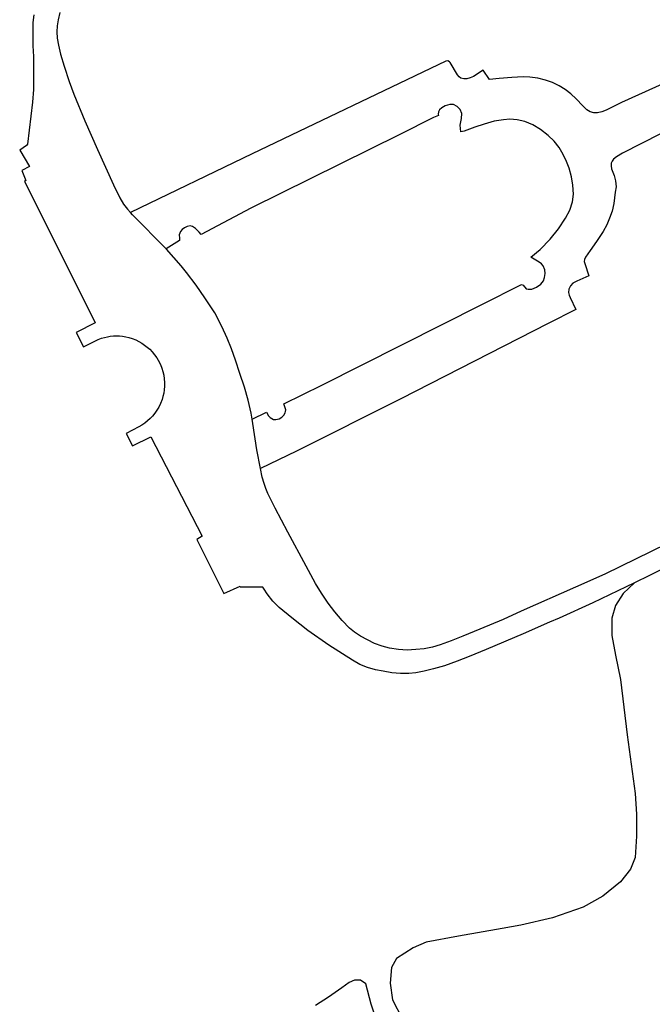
# Model space of a CAD drawing. Header units: metres. Extents: x 146197 to 147987, y 466000 to 467464.
# Tile 13 of 18: x 147612 to 147715, y 467160 to 467320. Entities that reach past the tile are written whole.
import ezdxf

# ---------------------------------------------------------------- set-up
doc = ezdxf.new("R2010")
doc.units = ezdxf.units.M
doc.header["$LTSCALE"] = 4
doc.layers.add('G_OTD', color=32, linetype='CONTINUOUS')
doc.layers.add('G_WGD', color=7, linetype='CONTINUOUS')

msp = doc.modelspace()

# ---------------------------------------------------------------- linework, layer by layer
at = {"layer": 'G_OTD', "linetype": 'Continuous', "transparency": 33554687}
for points in [[(147712.449, 467228.132), (147710.585, 467226.387), (147709.372, 467224.446), (147708.766, 467222.384), (147708.766, 467219.594), (147709.372, 467216.38), (147710.161, 467212.438), (147711.253, 467203.401), (147712.587, 467193.879), (147712.769, 467190.544), (147712.769, 467186.965), (147712.587, 467183.508), (147711.798, 467181.568), (147710.161, 467179.506), (147707.31, 467177.201), (147704.096, 467175.442), (147699.123, 467173.683), (147693.968, 467172.47), (147690.935, 467171.925), (147683.84, 467170.712), (147678.563, 467169.741), (147676.44, 467168.832), (147673.711, 467167.073), (147672.923, 467165.617), (147672.68, 467163.07), (147673.105, 467160.341), (147674.682, 467157.308)], [(147670.861, 467155.913), (147669.587, 467159.674), (147668.738, 467162.949), (147667.889, 467163.555), (147666.919, 467163.555), (147666.009, 467163.191), (147664.857, 467162.282), (147662.673, 467160.765), (147660.551, 467159.431)]]:
    msp.add_lwpolyline(points, dxfattribs=at)
at = {"layer": 'G_WGD', "linetype": 'Continuous', "transparency": 33554687}
for points in [[(147618.97, 467320.846), (147618.663, 467319.642), (147618.528, 467318.676), (147618.483, 467317.685), (147618.547, 467316.637), (147618.718, 467315.544), (147619.081, 467314.081), (147619.649, 467312.108), (147620.46, 467309.623), (147621.234, 467307.562), (147623.004, 467303.227), (147625.064, 467298.574), (147627.667, 467292.793), (147628.745, 467290.695), (147629.326, 467289.678), (147629.988, 467288.861), (147630.444, 467288.329)], [(147614.714, 467320.468), (147614.591, 467319.205), (147614.583, 467315.393), (147614.696, 467313.675), (147614.654, 467308.311), (147614.516, 467306.259), (147613.7, 467299.415), (147613.562, 467299.195), (147612.427, 467298.476)], [(147720.315, 467310.723), (147710.356, 467306.202), (147707.848, 467304.978), (147707.139, 467304.709), (147706.424, 467304.529), (147705.856, 467304.537), (147705.258, 467304.678), (147704.714, 467305.021), (147704.031, 467305.641), (147702.94, 467306.804), (147702.108, 467307.609), (147701.165, 467308.341), (147700.212, 467308.935), (147699.103, 467309.438), (147697.95, 467309.819), (147696.717, 467310.139), (147695.414, 467310.338), (147694.316, 467310.362), (147692.474, 467310.277), (147690.426, 467310.11), (147688.872, 467309.929), (147687.856, 467311.431), (147686.251, 467310.426), (147685.739, 467310.205), (147685.204, 467310.057), (147684.696, 467310.03), (147684.202, 467310.16), (147683.914, 467310.372), (147683.642, 467310.718), (147682.484, 467312.681), (147682.376, 467312.836), (147682.112, 467312.988), (147681.782, 467312.909), (147650.232, 467297.884), (147630.444, 467288.329)], [(147650.245, 467254.711), (147652.572, 467255.855), (147652.916, 467255.252), (147653.165, 467254.978), (147653.459, 467254.838), (147653.742, 467254.654), (147654.124, 467254.66), (147654.652, 467254.811), (147655.09, 467255.043), (147655.42, 467255.384), (147655.616, 467255.742), (147655.7, 467255.985), (147655.717, 467256.236), (147655.63, 467256.586), (147655.409, 467257.203), (147661.612, 467260.263), (147687.642, 467273.376), (147694.089, 467276.606), (147694.344, 467276.521), (147694.819, 467275.941), (147695.183, 467275.847), (147695.766, 467275.845), (147696.495, 467276.164), (147697.191, 467276.656), (147697.636, 467277.194), (147697.832, 467277.784), (147697.923, 467278.391), (147697.848, 467279.02), (147697.571, 467279.673), (147697.337, 467279.97), (147696.927, 467280.238), (147695.601, 467281.04), (147697.082, 467282.298), (147698.743, 467283.983), (147700.079, 467285.649), (147701.231, 467287.383), (147701.949, 467288.728), (147702.344, 467290.079), (147702.517, 467291.301), (147702.443, 467292.763), (147702.21, 467294.097), (147701.821, 467295.516), (147701.408, 467296.586), (147700.84, 467297.753), (147700.206, 467298.893), (147699.378, 467299.922), (147698.422, 467300.818), (147697.153, 467301.799), (147695.935, 467302.562), (147694.611, 467303.096), (147693.378, 467303.398), (147692.175, 467303.48), (147691.145, 467303.403), (147689.624, 467303.142), (147687.977, 467302.697), (147686.462, 467302.171), (147684.77, 467301.546), (147684.185, 467301.436), (147684.097, 467302.508), (147684.296, 467303.606), (147684.342, 467304.399), (147684.082, 467305.053), (147683.589, 467305.562), (147682.992, 467305.861), (147682.425, 467305.88), (147681.641, 467305.656), (147681.135, 467305.345), (147680.748, 467304.987), (147680.586, 467304.66), (147680.526, 467304.328), (147680.548, 467304.11), (147679.746, 467303.739), (147674.252, 467300.985), (147650.018, 467289.011), (147641.931, 467284.762), (147641.651, 467285.129), (147641.046, 467285.745), (147640.55, 467286.054), (147640.144, 467286.138), (147639.665, 467286.053), (147639.232, 467285.852), (147638.866, 467285.572), (147638.583, 467285.215), (147638.388, 467284.707), (147638.416, 467284.153), (147638.44, 467283.888), (147638.409, 467283.76), (147636.264, 467282.393)], [(147722.98, 467304.307), (147710.489, 467297.965), (147709.504, 467297.393), (147709.024, 467297.004), (147708.796, 467296.669), (147708.671, 467296.322), (147708.668, 467295.919), (147708.73, 467295.396), (147709.122, 467294.323), (147709.359, 467293.491), (147709.453, 467292.521), (147709.328, 467291.603), (147709.111, 467289.775), (147708.832, 467288.54), (147708.414, 467287.407), (147707.961, 467286.336), (147707.359, 467285.211), (147706.257, 467283.585), (147705.234, 467282.142), (147704.471, 467281.088), (147704.307, 467280.708), (147704.274, 467280.351), (147704.35, 467280.014), (147705.042, 467278.006), (147703.057, 467277.182), (147702.446, 467276.829), (147702.056, 467276.418), (147701.793, 467275.877), (147701.721, 467275.341), (147701.805, 467274.909), (147701.964, 467274.523), (147702.903, 467272.555), (147698.41, 467270.257), (147674.426, 467258.063), (147657.49, 467249.511), (147651.595, 467246.693)], [(147612.427, 467298.476), (147614.004, 467295.818), (147612.754, 467295.161), (147613.423, 467293.5), (147613.235, 467293.38), (147616.622, 467286.577), (147624.729, 467270.391), (147621.626, 467268.839), (147622.788, 467266.499), (147624.631, 467267.427), (147624.863, 467267.54), (147625.189, 467267.682), (147625.72, 467267.878), (147626.22, 467268.024), (147626.702, 467268.132), (147627.169, 467268.206), (147627.691, 467268.256), (147628.215, 467268.27), (147628.692, 467268.253), (147629.158, 467268.207), (147629.679, 467268.123), (147630.212, 467267.999), (147630.74, 467267.836), (147631.301, 467267.616), (147631.806, 467267.374), (147632.306, 467267.088), (147632.762, 467266.782), (147633.189, 467266.45), (147633.592, 467266.09), (147633.998, 467265.67), (147634.383, 467265.206), (147634.741, 467264.7), (147634.982, 467264.302), (147635.326, 467263.621), (147635.562, 467263.029), (147635.732, 467262.479), (147635.864, 467261.91), (147635.958, 467261.281), (147636, 467260.678), (147635.997, 467260.107), (147635.95, 467259.514), (147635.862, 467258.948), (147635.74, 467258.418), (147635.588, 467257.917), (147635.35, 467257.299), (147635.061, 467256.707), (147634.742, 467256.17), (147634.406, 467255.692), (147634.015, 467255.217), (147633.682, 467254.866), (147633.246, 467254.466), (147632.777, 467254.097), (147632.311, 467253.782), (147631.801, 467253.491), (147629.78, 467252.415), (147630.793, 467250.374), (147633.779, 467251.864), (147642.14, 467235.704), (147641.224, 467235.195), (147645.663, 467226.376), (147648.29, 467227.608), (147648.375, 467227.425)], [(147636.264, 467282.393), (147630.776, 467287.941), (147630.444, 467288.329)], [(147650.245, 467254.711), (147650.068, 467255.699), (147649.582, 467257.847), (147648.998, 467259.918), (147648.248, 467262.129), (147647.523, 467264.321), (147646.866, 467266.183), (147646.189, 467267.873), (147645.334, 467269.803), (147644.172, 467271.991), (147642.576, 467274.447), (147641.118, 467276.498), (147639.546, 467278.596), (147638.679, 467279.675), (147636.301, 467282.355), (147636.264, 467282.393)], [(147651.595, 467246.693), (147651.587, 467246.732), (147651.012, 467249.77), (147650.372, 467254.001), (147650.245, 467254.711)], [(147740.32, 467245.497), (147707.607, 467229.546), (147702.834, 467227.404), (147694.018, 467223.536), (147691.086, 467222.194), (147688.861, 467221.241), (147686.397, 467220.207), (147684.53, 467219.457), (147682.615, 467218.714), (147680.829, 467218.037), (147679.605, 467217.683), (147678.249, 467217.424), (147676.884, 467217.275), (147675.473, 467217.186), (147674.053, 467217.281), (147672.601, 467217.515), (147671.394, 467217.836), (147670.168, 467218.283), (147669.035, 467218.876), (147667.904, 467219.489), (147666.891, 467220.139), (147666.08, 467220.773), (147664.876, 467222.02), (147663.676, 467223.439), (147662.609, 467224.823), (147661.506, 467226.425), (147660.536, 467228.026), (147659.028, 467230.821), (147656.056, 467236.379), (147654.002, 467240.293), (147653.229, 467241.763), (147652.81, 467242.668), (147652.49, 467243.44), (147652.217, 467244.267), (147651.883, 467245.289), (147651.595, 467246.693)], [(147739.661, 467241.581), (147714.899, 467229.312), (147712.449, 467228.132)], [(147712.449, 467228.132), (147705.685, 467224.874), (147700.182, 467222.401), (147698.611, 467221.717), (147694.34, 467219.857), (147688.314, 467217.283), (147685.56, 467216.159), (147683.591, 467215.397), (147681.566, 467214.663), (147679.77, 467214.144), (147678.233, 467213.763), (147676.905, 467213.5), (147675.745, 467213.379), (147674.389, 467213.399), (147672.951, 467213.512), (147671.549, 467213.749), (147670.313, 467214.007), (147669.006, 467214.382), (147667.792, 467214.848), (147666.561, 467215.547), (147662.703, 467217.994), (147659.325, 467220.402), (147656.687, 467222.425), (147654.619, 467224.135), (147653.617, 467225.125), (147652.679, 467226.355), (147652.218, 467227.126), (147652.001, 467227.434), (147648.375, 467227.425)]]:
    msp.add_lwpolyline(points, dxfattribs=at)

doc.saveas('drawing.dxf')
